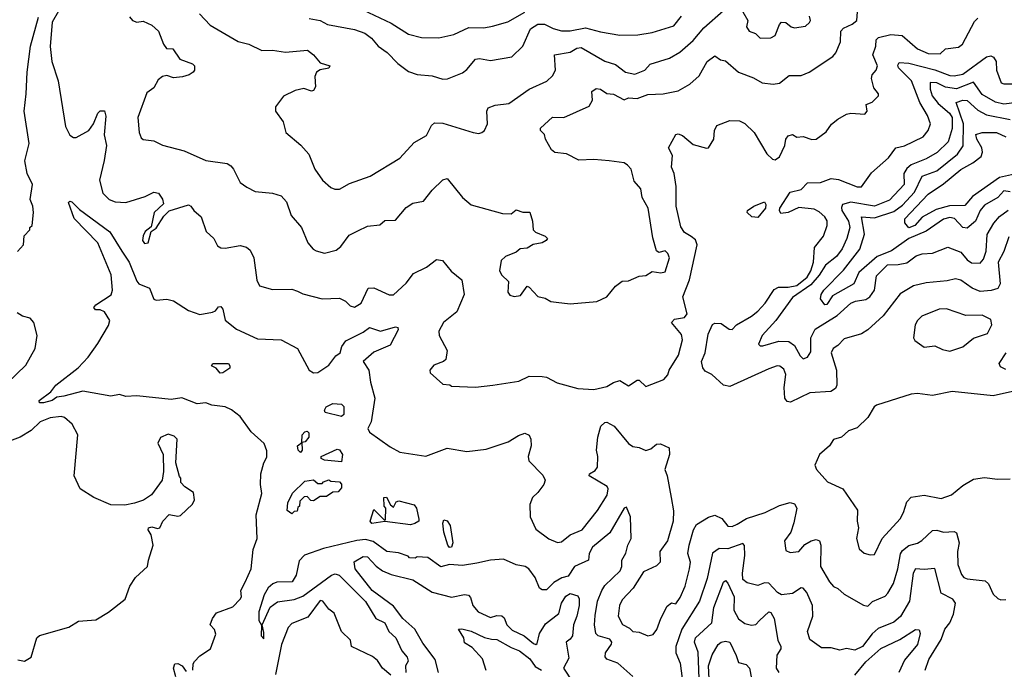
# Model space of a CAD drawing. Extents: x 1921360 to 2014538, y 768294 to 907744.
# Tile 103 of 256: x 1982903 to 1987467, y 798600 to 801608. Entities that reach past the tile are written whole.
import ezdxf

# ---------------------------------------------------------------- set-up
doc = ezdxf.new("R2010")
doc.units = 0

msp = doc.modelspace()

# ---------------------------------------------------------------- linework, layer by layer
at = {"layer": '0CON10XD'}
for points in [[(1983082.5, 801647.5), (1983053.6, 801596.4), (1983044, 801484), (1983050.9, 801415), (1983080.4, 801325), (1983115, 801113.3), (1983135, 801072.9), (1983152.2, 801062.2), (1983165, 801062.7), (1983223.3, 801095), (1983244.4, 801125), (1983265.4, 801174.6), (1983275, 801185.8), (1983295.6, 801185.6), (1983301.9, 801161.9), (1983294.7, 801075), (1983305.3, 801025), (1983294.7, 800955.3), (1983272.7, 800865), (1983287.9, 800805), (1983317.5, 800775), (1983345.6, 800764.4), (1983395, 800761.5), (1983485, 800788.8), (1983525, 800808.5), (1983546, 800805), (1983565, 800776.7), (1983569.2, 800755), (1983525.6, 800715), (1983511.7, 800648.3), (1983485, 800626.7), (1983475, 800607.5), (1983472.5, 800585), (1983481.2, 800571.2), (1983498, 800575), (1983512.5, 800627.5), (1983535, 800642.5), (1983571.5, 800698.5), (1983595, 800722), (1983685, 800750), (1983696.7, 800745), (1983710, 800725), (1983744.5, 800694.5), (1983767.5, 800627.5), (1983803.3, 800595), (1983820, 800560), (1983835, 800551.2), (1983855, 800550), (1983925, 800562.5), (1983953.9, 800553.9), (1983971.1, 800541.1), (1983987.8, 800505), (1984001.7, 800401.7), (1984015, 800376), (1984075, 800358.1), (1984165, 800360.6), (1984190.2, 800350.2), (1984215, 800338.5), (1984305, 800315.7), (1984385, 800318.6), (1984413.8, 800303.8), (1984435, 800282.2), (1984455, 800276.4), (1984485, 800294.4), (1984518.6, 800365), (1984545, 800366.4), (1984615, 800333.6), (1984635, 800333.3), (1984695, 800388.5), (1984727.9, 800432.1), (1984788.1, 800461.9), (1984835, 800497.1), (1984862.6, 800492.6), (1984902.8, 800442.8), (1984952.9, 800402.9), (1984962.5, 800335), (1984929.6, 800255), (1984866.7, 800205), (1984845.5, 800165), (1984846.7, 800145), (1984883.9, 800076.1), (1984878.8, 800035), (1984867.5, 800025), (1984822.3, 800007.7), (1984804, 799985), (1984805, 799972.5), (1984865, 799920), (1984896.4, 799916.4), (1984905, 799910), (1985015, 799906.2), (1985096, 799916), (1985216.6, 799933.4), (1985265, 799956.4), (1985325, 799955.6), (1985345, 799952.2), (1985395, 799925.8), (1985489.4, 799899.4), (1985564.6, 799895.4), (1985625, 799908.5), (1985655, 799927.9), (1985685, 799936.7), (1985725, 799911.8), (1985765, 799938.8), (1985775, 799938), (1985805, 799908.5), (1985888.3, 799941.7), (1985907.3, 799962.7), (1985913.3, 799985), (1985956.8, 800055), (1985975.8, 800125), (1985970.5, 800150.5), (1985924.5, 800205), (1985938.4, 800221.6), (1985985, 800228.4), (1985997.6, 800245), (1985977.5, 800325), (1986007.3, 800402.7), (1986043.1, 800565), (1986035, 800588.1), (1986015, 800603.2), (1985985, 800622.7), (1985968, 800648), (1985945.6, 800745), (1985945.6, 800835), (1985937, 800895), (1985924.1, 800925), (1985928.8, 800978.8), (1985910, 801015), (1985945, 801076.9), (1985955, 801079.5), (1985975, 801071.5), (1986025, 801029.5), (1986087.3, 801012.7), (1986095.5, 801015), (1986120, 801055), (1986124.4, 801095), (1986135, 801117.5), (1986195, 801141.9), (1986240.2, 801140.2), (1986265, 801127.1), (1986307.1, 801085), (1986366, 800986), (1986392, 800962), (1986405, 800959.4), (1986425, 800972.2), (1986449.1, 801025), (1986453.9, 801055), (1986465, 801070), (1986485, 801075.8), (1986505, 801064), (1986535, 801067.1), (1986575, 801053.3), (1986595, 801054.3), (1986641, 801089), (1986666.5, 801123.5), (1986695, 801147.7), (1986735, 801170), (1986755.4, 801174.6), (1986820.2, 801169.8), (1986831.4, 801185), (1986827.5, 801215), (1986854.1, 801225.9), (1986883.8, 801255), (1986884.2, 801265), (1986862.2, 801292.2), (1986851.7, 801335), (1986855, 801351.9), (1986873.6, 801375), (1986880, 801395), (1986857.9, 801445), (1986871, 801485), (1986872.7, 801515), (1986884, 801525), (1986941.3, 801538.7), (1986994.2, 801534.2), (1987065, 801473.1), (1987115, 801451.3), (1987170.6, 801449.4), (1987195, 801473.1), (1987255, 801481.4), (1987274.2, 801495), (1987329.7, 801600.3), (1987345, 801615.6)], [(1983411.5, 801621.5), (1983425, 801603.8), (1983445, 801596), (1983475, 801601.2), (1983515, 801582), (1983545.4, 801555.4), (1983569.4, 801495), (1983583.3, 801475), (1983612.3, 801472.3), (1983645, 801425.8), (1983703.6, 801403.6), (1983712.5, 801395), (1983713.3, 801375), (1983706.7, 801365), (1983688, 801352), (1983657.1, 801342.9), (1983615, 801338.5), (1983585, 801350), (1983565, 801344.2), (1983545, 801330), (1983525, 801292.9), (1983491.3, 801268.7), (1983450.5, 801155), (1983456.2, 801085), (1983465, 801061.1), (1983475, 801053.6), (1983525, 801046.9), (1983565, 801026.9), (1983665, 801001.4), (1983765, 800955.8), (1983865, 800941.5), (1983881.8, 800931.8), (1983894.3, 800915), (1983925, 800853.8), (1983955, 800832), (1983995, 800812.7), (1984075, 800804.5), (1984115, 800792.3), (1984139.1, 800765), (1984161.4, 800701.4), (1984209.1, 800645), (1984238.9, 800575), (1984262.5, 800545), (1984277, 800537), (1984315, 800526.5), (1984370, 800540), (1984391.8, 800558.2), (1984429.8, 800610.2), (1984470.8, 800630.8), (1984515, 800651.5), (1984572.7, 800657.3), (1984595, 800677.5), (1984645, 800680), (1984695, 800738), (1984725, 800758), (1984775, 800767.5), (1984815, 800818.1), (1984865, 800867.1), (1984885, 800872.9), (1984955, 800783.8), (1984995, 800750.8), (1985140.5, 800710.5), (1985181.7, 800708.3), (1985205, 800727.5), (1985235, 800716.7), (1985267, 800717), (1985279.4, 800675), (1985282.9, 800635), (1985293.9, 800623.9), (1985338.8, 800605), (1985348.8, 800595), (1985343.8, 800585), (1985325.4, 800574.6), (1985282.4, 800567.6), (1985255, 800550), (1985223, 800547), (1985205, 800531.2), (1985155, 800512), (1985135, 800492.5), (1985127.5, 800445), (1985138, 800425), (1985169.2, 800395), (1985165.8, 800345.8), (1985175, 800332.5), (1985195, 800325.7), (1985225, 800330.8), (1985255, 800373.3), (1985265, 800370), (1985305, 800325.7), (1985338.2, 800318.2), (1985365, 800303.1), (1985390.3, 800300.3), (1985455, 800291.9), (1985577.7, 800302.3), (1985625, 800324), (1985665, 800373.8), (1985695, 800396.7), (1985725, 800398.8), (1985775, 800420.8), (1985805, 800422.5), (1985835, 800441.2), (1985875, 800436.2), (1985895, 800440), (1985915.7, 800505), (1985908, 800525), (1985895, 800538), (1985865, 800530), (1985855, 800537.5), (1985837.6, 800597.6), (1985816.2, 800735), (1985787.8, 800785), (1985782.2, 800825), (1985750.8, 800860.8), (1985737.1, 800915), (1985720.9, 800935), (1985704.4, 800945.6), (1985635, 800954.4), (1985565, 800960), (1985495, 800956.7), (1985437.3, 800987.3), (1985383.1, 800993.1), (1985367.5, 801005), (1985340, 801055), (1985335.7, 801075.7), (1985316.7, 801095), (1985316.7, 801105), (1985373.3, 801156.7), (1985425, 801154.6), (1985542.7, 801207.3), (1985557.5, 801235), (1985554.4, 801275), (1985575, 801290), (1985595, 801286.2), (1985625, 801266.5), (1985655, 801263.8), (1985705, 801236.7), (1985725, 801245.6), (1985765, 801243.5), (1985815, 801261.2), (1985885.9, 801264.1), (1985955, 801278.8), (1986010, 801310), (1986052.7, 801347.3), (1986090.4, 801415), (1986125, 801440), (1986152.2, 801422.2), (1986175, 801417.8), (1986235.6, 801365.6), (1986305, 801338.7), (1986345, 801316.2), (1986395, 801308.8), (1986425, 801314.5), (1986470.4, 801349.6), (1986525, 801349.5), (1986562, 801365), (1986672.5, 801437.5), (1986686.9, 801455), (1986707.1, 801505), (1986709.6, 801555), (1986721.6, 801568.4), (1986762.6, 801587.4), (1986783.8, 801605), (1986787.6, 801665)], [(1983736.9, 801635), (1983785, 801583.3), (1983915, 801506.5), (1983965, 801494.5), (1984025, 801465.7), (1984075, 801466.9), (1984135, 801456.9), (1984237, 801467), (1984265, 801446), (1984295, 801408.8), (1984340, 801395), (1984335, 801383.8), (1984295, 801376.2), (1984278, 801365), (1984270.8, 801345), (1984273.6, 801296.4), (1984265, 801280), (1984255, 801277.5), (1984219.4, 801289.4), (1984179.3, 801280.7), (1984125, 801254.2), (1984088.8, 801205), (1984088.8, 801185), (1984124, 801135), (1984135.8, 801085), (1984206.5, 801026.5), (1984242.5, 800985), (1984271.4, 800915), (1984306, 800865), (1984345, 800831.2), (1984362.9, 800822.9), (1984385, 800822.9), (1984431.3, 800848.7), (1984527.1, 800882.9), (1984665, 800966.4), (1984731.1, 801038.9), (1984788.7, 801071.3), (1984811.6, 801118.4), (1984825, 801130), (1984865, 801129.5), (1985005, 801085.7), (1985031.4, 801081.4), (1985045, 801085.7), (1985057.1, 801095), (1985070.9, 801125), (1985068.8, 801185), (1985075, 801199.4), (1985107.1, 801212.9), (1985170.9, 801219.1), (1985265, 801286.5), (1985346.7, 801323.3), (1985372.4, 801347.6), (1985386.9, 801375), (1985382.5, 801445), (1985455, 801456.9), (1985485, 801475.8), (1985505, 801479.3), (1985615, 801416.1), (1985665, 801401.2), (1985711.5, 801365), (1985755, 801356.1), (1985800, 801375), (1985825, 801401.8), (1985915, 801430), (1985962.4, 801457.6), (1986025, 801510.9), (1986075, 801569.6), (1986165, 801650.5)], [(1984493.7, 801653.7), (1984625, 801591.3), (1984705, 801541.6), (1984765, 801525.4), (1984845, 801523.9)], [(1982892.5, 800535), (1982920, 800565), (1982923, 800607), (1982950, 800635), (1982950, 800645), (1982960, 800655), (1982966.7, 800715), (1982964, 800745), (1982951.2, 800775), (1982962.5, 800845), (1982937.3, 800895), (1982926.5, 800955), (1982946.4, 801035), (1982923.6, 801185), (1982933.1, 801265), (1982938, 801365), (1982953.1, 801485), (1982990, 801620)], [(1984245, 801613.1), (1984296.2, 801605), (1984330, 801585), (1984455, 801562.9), (1984502.7, 801545), (1984533.1, 801523.1), (1984565, 801485.4), (1984605.7, 801455.7), (1984655, 801405.6), (1984705, 801368.2), (1984745, 801354.6), (1984815, 801348.2), (1984865, 801331.9), (1984886.1, 801333.9), (1984955, 801361.8), (1984975, 801376.9), (1985015, 801425.5), (1985035, 801427.9), (1985085, 801418.9), (1985183.4, 801436.6), (1985235, 801485.6), (1985270.8, 801565), (1985305, 801586.8), (1985335, 801587.5), (1985375, 801567.3), (1985415, 801556.9), (1985455, 801556.7), (1985525, 801570.2), (1985595, 801551.2), (1985685, 801537.1), (1985767.9, 801537.9), (1985835, 801548.4), (1985935, 801580), (1985971.1, 801625)], [(1984845, 801523.9), (1984915, 801539.2), (1984985, 801571.1), (1985055, 801570), (1985095, 801577.4), (1985165, 801598.3), (1985245, 801642.8)], [(1986255.7, 801645), (1986278, 801605), (1986272.5, 801575), (1986285, 801554.3), (1986314.2, 801544.2), (1986335, 801522.5), (1986385, 801524), (1986405, 801534.3), (1986424.5, 801585), (1986435, 801596), (1986455, 801595.6), (1986478.6, 801575), (1986495, 801569.6), (1986545, 801577.9), (1986564.4, 801595), (1986568.9, 801605), (1986564.4, 801625)], [(1987487.6, 800602.4), (1987465.3, 800535), (1987439.4, 800485), (1987448.7, 800385), (1987436.8, 800363.2), (1987406.9, 800353.1), (1987355, 800349.4), (1987317.5, 800365), (1987265, 800400.9), (1987241.7, 800408.3), (1987201.9, 800398.1), (1987105, 800390), (1987046.9, 800375), (1986985, 800338.6), (1986905, 800236.9), (1986835, 800171.4), (1986805, 800153.3), (1986725, 800129.4), (1986695, 800098.8), (1986674.2, 800085.8), (1986664.5, 800065), (1986689.3, 799985), (1986690.3, 799915), (1986685, 799900.5), (1986663.3, 799886.7), (1986565, 799879.3), (1986476.4, 799836.4), (1986460.3, 799840.3), (1986450.3, 799855), (1986446.3, 799905), (1986453.8, 799965), (1986445, 799990), (1986426.1, 800003.9), (1986414.5, 800005.5), (1986375, 799991.4), (1986195, 799909.6), (1986165, 799915.3), (1986111.2, 799965), (1986080.9, 799980.9), (1986070, 799995), (1986063.3, 800025), (1986080.3, 800065), (1986095, 800150.8), (1986113.8, 800196.2), (1986125, 800202.7), (1986155, 800200.5), (1986192, 800175), (1986205, 800172.7), (1986225.2, 800194.7), (1986295.7, 800235), (1986325, 800258.8), (1986359.2, 800295), (1986400.9, 800359.1), (1986420.4, 800369.6), (1986465, 800368.6), (1986505, 800377.5), (1986553.7, 800415), (1986570.9, 800445), (1986583, 800485), (1986587.6, 800552.4), (1986629.5, 800605), (1986645.9, 800655), (1986645.8, 800675.8), (1986635, 800694.3), (1986608.5, 800718.5), (1986585, 800730.4), (1986515, 800738.8), (1986465, 800715.8), (1986430.9, 800710.9), (1986424.3, 800724.3), (1986427.3, 800735), (1986475, 800809.1), (1986525, 800820.9), (1986555, 800851.8), (1986615, 800853.5), (1986665, 800871.8), (1986697.9, 800867.9), (1986785, 800833.8), (1986805, 800834.5), (1986852, 800898), (1986931.1, 800968.9), (1986965, 801014.5), (1987005, 801023.1), (1987091.2, 801065), (1987113.8, 801095), (1987124.7, 801125), (1987111.6, 801165), (1987075.8, 801225), (1987036.5, 801325), (1986976.2, 801385), (1986973, 801397), (1986980, 801410), (1987025, 801407.4), (1987145, 801376.4), (1987215, 801349.3), (1987235, 801348.5), (1987275, 801355.5), (1987385, 801435.8), (1987405, 801441.3), (1987417.3, 801435), (1987429.7, 801415), (1987431.1, 801375), (1987453.3, 801315), (1987465, 801310.2), (1987525, 801310.4)], [(1987524.8, 801225.2), (1987465, 801216.3), (1987426.2, 801226.2), (1987365, 801261.6), (1987325, 801318.9), (1987245, 801287.7), (1987194.9, 801294.9), (1987153.8, 801316.2), (1987123.6, 801316.4), (1987123, 801287), (1987133.5, 801255), (1987160.2, 801220.2), (1987213.4, 801175), (1987226.2, 801155), (1987225.5, 801104.5), (1987206.9, 801043.1), (1987156.7, 800993.3), (1987105, 800963.3), (1987035, 800935.2), (1987015, 800919.5), (1987001.8, 800895), (1987002.9, 800845), (1986935, 800772.3), (1986865, 800744.2), (1986755, 800762.6), (1986717.6, 800752.4), (1986711.8, 800738.2), (1986714.6, 800725), (1986745.7, 800675), (1986750.6, 800645), (1986737.7, 800595), (1986715, 800546.7), (1986689.3, 800510.7), (1986638.5, 800471.5), (1986609.4, 800425), (1986570.5, 800379.5), (1986485, 800320.8), (1986408.6, 800215), (1986344.6, 800145), (1986328, 800105), (1986335, 800098), (1986347.9, 800097.9), (1986421.3, 800118.7), (1986467.8, 800117.8), (1986495, 800098.5), (1986520.5, 800050.5), (1986535, 800037.3), (1986554.7, 800045.3), (1986570.8, 800069.2), (1986569.8, 800135), (1986589.7, 800175), (1986692, 800238), (1986756.5, 800295), (1986778, 800305), (1986825, 800311.9), (1986844.2, 800325), (1986865.7, 800355), (1986875, 800421.9), (1986925, 800473.3), (1986975, 800474.2), (1987015, 800482.6), (1987059.4, 800515), (1987087.1, 800522.9), (1987135, 800526.7), (1987205, 800554.3), (1987265, 800532.1), (1987295, 800495.8), (1987315, 800482.1), (1987355, 800480.3), (1987371.5, 800498.5), (1987383.9, 800536.1), (1987387.3, 800612.7), (1987418.2, 800665), (1987445, 800696.9), (1987484.6, 800725.4)], [(1987495, 800810.2), (1987465, 800815.5), (1987436.9, 800785), (1987375, 800749.2), (1987355.2, 800725), (1987334, 800675), (1987295, 800641.8), (1987275, 800645.7), (1987236.6, 800686.6), (1987215, 800691.2), (1987185, 800684.3), (1987105, 800629.1), (1987025, 800594.9), (1986945, 800537.8), (1986878.3, 800511.7), (1986793.4, 800436.6), (1986769.4, 800385), (1986670.9, 800329.1), (1986645, 800289.5), (1986635, 800287.5), (1986614.5, 800314.5), (1986618.2, 800335), (1986631.2, 800355), (1986721.8, 800448.2), (1986798, 800545), (1986818.6, 800615), (1986805.7, 800694.3), (1986865, 800689.8), (1986955, 800719.7), (1986995, 800748.8), (1987050.3, 800809.7), (1987087, 800883), (1987155, 800908.4), (1987250.8, 800985), (1987276.9, 801023.1), (1987278.2, 801125), (1987244.8, 801225.2), (1987275, 801235.4), (1987295, 801233.9), (1987345, 801189.2), (1987385, 801167), (1987495, 801145.2)], [(1987515, 800892.7), (1987445, 800877.5), (1987320.3, 800789.7), (1987285, 800747.2), (1987213.8, 800746.2), (1987151, 800729), (1987085.8, 800694.2), (1987053.2, 800655), (1987024.8, 800644.8), (1987006.6, 800666.6), (1987005.5, 800685), (1987115, 800800.7), (1987185, 800848), (1987265, 800914.8), (1987322, 800945), (1987360.5, 800975), (1987366.5, 800995), (1987363.8, 801015), (1987339.4, 801055), (1987335, 801076), (1987365, 801085.5), (1987430.8, 801085), (1987474.8, 801064.8)], [(1983106.9, 799865), (1983075, 799859.2), (1983052.5, 799845), (1983013.1, 799833.1), (1982994, 799834), (1982993.6, 799845), (1983046.2, 799883.8), (1983070.5, 799915), (1983173.8, 799996.2), (1983220.5, 800045), (1983265, 800108.6), (1983315, 800192), (1983320.5, 800215), (1983295.4, 800255.4), (1983275, 800264.2), (1983253.3, 800265), (1983246.2, 800275), (1983255, 800286.9), (1983326.3, 800333.7), (1983333.6, 800355), (1983326.5, 800426.5), (1983265.2, 800575), (1983155, 800686.5), (1983128.3, 800761.7), (1983135, 800767.1), (1983145, 800764), (1983179.5, 800729.5), (1983320.5, 800625), (1983375.6, 800535.6), (1983410.2, 800485), (1983445, 800397.3), (1983455, 800385.3), (1983504.6, 800364.6), (1983525, 800313.2), (1983535, 800308.7), (1983585, 800312.9), (1983615, 800305.5), (1983685, 800260.5), (1983737.1, 800242.9), (1983797.1, 800252.9), (1983810.6, 800259.4), (1983825, 800278), (1983835, 800279.2), (1983845, 800267.5), (1983855.7, 800215.7), (1983907.1, 800175), (1984005, 800129.6), (1984115, 800124.7), (1984190, 800085), (1984244.2, 799984.2), (1984265, 799972), (1984285, 799973.8), (1984335, 800007.5), (1984368.2, 800051.8), (1984388.8, 800065), (1984396.2, 800095), (1984415, 800120), (1984495, 800160.4), (1984525, 800182.7), (1984575, 800166), (1984645, 800185.4), (1984655, 800182), (1984657.8, 800172.2), (1984619.9, 800100.1), (1984545, 800067.5), (1984494.4, 800025), (1984520.5, 799985), (1984528.6, 799928.6), (1984549.2, 799855), (1984532, 799745), (1984516, 799715), (1984525, 799698), (1984619.6, 799629.6), (1984665, 799604.4), (1984785, 799587.3), (1984885, 799623.1), (1984975, 799607.5), (1985065, 799618.5), (1985167.6, 799652.4), (1985215, 799682.9), (1985245, 799693.8), (1985265, 799683.3), (1985272.5, 799665), (1985274.4, 799635), (1985260, 799585), (1985262.9, 799565), (1985328.1, 799498.1), (1985338.8, 799475), (1985332.5, 799455), (1985305, 799418.1), (1985280, 799395), (1985267.1, 799362.9), (1985268.5, 799305), (1985295, 799248), (1985355, 799204.4), (1985396.6, 799186.6), (1985415, 799190), (1985455, 799222.3), (1985509.5, 799245), (1985580.9, 799335), (1985626.3, 799406.3), (1985630, 799435), (1985625.6, 799445.6), (1985543.3, 799495), (1985543.8, 799505), (1985569.8, 799520.2), (1985580.8, 799535), (1985582.7, 799585), (1985576.3, 799615), (1985583.6, 799675), (1985597.5, 799725), (1985615, 799743.1), (1985625, 799744.4), (1985657.8, 799725), (1985724.4, 799645), (1985745, 799630.6), (1985775, 799627.1), (1985805, 799613.3), (1985828.8, 799621.2), (1985855, 799641.4), (1985874.1, 799644.1), (1985914.2, 799625), (1985914.5, 799595), (1985893.3, 799525), (1985904.7, 799494.7), (1985922.9, 799395), (1985933.6, 799333.6), (1985932.2, 799285), (1985905.3, 799194.7), (1985869.6, 799145), (1985871.5, 799095), (1985855, 799079.3), (1985795, 799051.5), (1985746.5, 798975), (1985695, 798920.5), (1985683.7, 798895), (1985676.4, 798845), (1985697.7, 798807.7), (1985730, 798790), (1985745, 798774.6), (1985775, 798771.3), (1985815, 798754.7), (1985839.1, 798760.9), (1985856.7, 798783.3), (1985874.8, 798835.2), (1985905, 798892.2), (1985925, 798908), (1985945, 798902), (1985965, 798931.4), (1985987.7, 798985), (1986008.4, 799065), (1986011.8, 799095), (1986000, 799135), (1986005.7, 799175), (1986026.5, 799245), (1986040.7, 799269.3), (1986095.2, 799304.8), (1986125, 799313.4), (1986158.4, 799298.4), (1986185, 799262.1), (1986205, 799261.1), (1986228.1, 799271.9), (1986271.9, 799298.1), (1986359.2, 799325), (1986425, 799357.9), (1986475, 799371.4), (1986495, 799365.8), (1986505.5, 799345), (1986491.8, 799278.2), (1986476.9, 799235), (1986448.6, 799195), (1986455, 799150), (1986475, 799140.8), (1986515, 799144.3), (1986543, 799177), (1986572, 799195), (1986595, 799200.6), (1986610, 799195), (1986617.1, 799175), (1986614.8, 799074.8), (1986656.7, 799005), (1986675, 798982.5), (1986695, 798973.6), (1986725, 798946.9), (1986815, 798896.7), (1986835, 798892.5), (1986856.4, 798913.6), (1986915, 798938.2), (1986927.9, 798952.1), (1986952.9, 798997.1), (1986974.4, 799065), (1986986.4, 799133.6), (1986995, 799149.2), (1987025, 799172.7), (1987065, 799183.1), (1987085, 799195.4), (1987135, 799242.9), (1987155, 799244.5), (1987185, 799234.6), (1987235, 799237.9), (1987245, 799232), (1987257.9, 799185), (1987249.7, 799145), (1987251.8, 799085), (1987268.8, 799038.8), (1987280, 799025), (1987295, 799018.2), (1987378.6, 799008.6), (1987394.7, 798994.7), (1987415, 798948), (1987437.1, 798927.1), (1987451.7, 798921.7), (1987475, 798923.1)], [(1986325, 800692), (1986297.1, 800695), (1986275.8, 800715), (1986276.2, 800725), (1986306.2, 800745), (1986355, 800763.8), (1986361.7, 800751.7), (1986360.5, 800735), (1986325, 800692)], [(1982845, 799924.2), (1982931.7, 800008.3), (1982973.8, 800085), (1982983.3, 800145), (1982967.5, 800205), (1982951.2, 800225), (1982915, 800234.4), (1982890.3, 800250.3)], [(1987215, 800073.3), (1987275, 800092.5), (1987325, 800132.5), (1987390, 800155), (1987409.5, 800195), (1987405, 800219.2), (1987365, 800238.9), (1987288.2, 800238.2), (1987199.1, 800269.1), (1987165, 800267.1), (1987085, 800235.6), (1987064.4, 800215), (1987054.5, 800195), (1987046.2, 800135), (1987052.4, 800122.4), (1987095, 800091.9), (1987145, 800097.5), (1987180.8, 800080.8), (1987215, 800073.3)], [(1987475, 799988.1), (1987449.6, 799999.6), (1987443.3, 800015), (1987475.4, 800065)], [(1983831.7, 799971.7), (1983813.8, 799993.8), (1983792.5, 800005), (1983797.5, 800015), (1983870, 800015), (1983877.5, 800005), (1983876.2, 799993.8), (1983845, 799972.5), (1983831.7, 799971.7)], [(1983705.6, 798595), (1983706.7, 798625), (1983712.9, 798635), (1983738.1, 798661.9), (1983786.9, 798695), (1983811.7, 798761.7), (1983805, 798783.3), (1983786.2, 798805), (1983795.8, 798835), (1983815, 798860.8), (1983890.6, 798889.4), (1983925, 798923.8), (1983930.8, 798935), (1983927.1, 798965), (1983947.4, 799002.6), (1983975.7, 799065), (1983984.3, 799155), (1984004.1, 799205.9), (1983998.5, 799315), (1984025.8, 799414.2), (1984018.9, 799455), (1984020.6, 799505), (1984034, 799556), (1984047.8, 799582.2), (1984048.3, 799611.7), (1984035.9, 799645), (1983975, 799699.5), (1983925, 799769.6), (1983885, 799800.8), (1983855, 799814.6), (1983792.7, 799822.7), (1983765, 799833.2), (1983725, 799828.9), (1983655, 799857), (1983605, 799848.3), (1983446.1, 799866.1), (1983395, 799863.5), (1983365, 799872.5), (1983325, 799864.6), (1983195, 799887.1), (1983106.9, 799865)], [(1987575, 799901.8), (1987415, 799865.5), (1987225, 799885.3), (1987135, 799868.2), (1987065, 799876.5), (1987035, 799873.3), (1986875, 799822), (1986864.2, 799815), (1986835, 799766), (1986785, 799718.1), (1986745, 799704), (1986712.5, 799675), (1986675, 799663.3), (1986657.1, 799635), (1986610.8, 799595), (1986588.8, 799545), (1986596, 799525), (1986648.3, 799468.3), (1986718.6, 799435), (1986786.6, 799336.6), (1986785.6, 799285), (1986791.6, 799255), (1986782.3, 799205), (1986795, 799157.5), (1986818, 799138), (1986845, 799128.9)], [(1984395, 799770), (1984318.3, 799788.3), (1984315, 799800), (1984323.8, 799815), (1984355, 799831.2), (1984395, 799827.5), (1984405.8, 799815.8), (1984405, 799780), (1984395, 799770)], [(1982894, 798644), (1982925, 798637.2), (1982955.6, 798655), (1982981.8, 798745), (1982995, 798756.2), (1983130, 798795), (1983175, 798822.9), (1983255, 798828.9), (1983315, 798864.3), (1983391.4, 798925), (1983413.1, 798985), (1983439.4, 799025), (1983495.8, 799075), (1983499.2, 799105), (1983521.2, 799175), (1983512.5, 799222.5), (1983497.5, 799245), (1983500, 799255), (1983515, 799260), (1983541.7, 799251.7), (1983552.5, 799255), (1983566, 799285), (1983595, 799317.1), (1983635, 799308.5), (1983648, 799312), (1983703.3, 799365), (1983713.3, 799385), (1983708.3, 799418.3), (1983667.5, 799445), (1983650, 799465), (1983650, 799485), (1983643, 799493), (1983626.7, 799555), (1983633.1, 799665), (1983619.4, 799679.4), (1983590.8, 799689.2), (1983555, 799673.3), (1983542.7, 799647.3), (1983568, 799595), (1983570, 799515), (1983562.5, 799475), (1983513, 799407), (1983477, 799383), (1983435, 799368.8), (1983390.5, 799359.5), (1983325, 799361.2), (1983246.2, 799395), (1983183.3, 799435), (1983155.7, 799495.7), (1983172.7, 799685), (1983145.4, 799735.4), (1983110.8, 799765), (1983095, 799770.9), (1983044.2, 799764.2), (1982997.1, 799745), (1982955.3, 799704.7), (1982905, 799674.5), (1982855, 799655.6)], [(1984205, 799603.8), (1984193.3, 799615), (1984190, 799635), (1984210, 799650), (1984212.5, 799685), (1984225, 799700), (1984235, 799702.5), (1984242.5, 799695), (1984242.5, 799675), (1984226.4, 799653.6), (1984210, 799650), (1984212.5, 799615), (1984205, 799603.8)], [(1984395, 799560), (1984315, 799567.5), (1984300, 799575), (1984300, 799585), (1984375, 799618.8), (1984385, 799616.2), (1984398.6, 799595), (1984395, 799560)], [(1984165, 799320), (1984142.5, 799335), (1984145, 799370), (1984167.5, 799415), (1984225, 799470), (1984265, 799477.5), (1984285, 799460), (1984305, 799460), (1984311.7, 799468.3), (1984335, 799476.7), (1984345, 799470), (1984385, 799467.5), (1984395, 799457.5), (1984395, 799440), (1984378.3, 799421.7), (1984355, 799420), (1984325, 799400), (1984295, 799400), (1984265, 799380), (1984251.7, 799381.7), (1984235, 799400), (1984221.7, 799398.3), (1984201.7, 799378.3), (1984200, 799355), (1984191.7, 799348.3), (1984188.3, 799331.7), (1984175, 799330), (1984165, 799320)], [(1986845, 799128.9), (1986865, 799130.8), (1986900.6, 799205), (1986984.1, 799295.9), (1987000.4, 799325), (1987015.6, 799375), (1987035, 799396), (1987095, 799405.4), (1987175, 799391.2), (1987221.9, 799408.1), (1987275, 799451.1), (1987325, 799479.5), (1987375, 799488.2), (1987435, 799480), (1987495, 799481.4)], [(1984715, 799269.2), (1984595, 799283.8), (1984535, 799274), (1984527.5, 799285), (1984545, 799340), (1984591.7, 799291.7), (1984598.3, 799291.7), (1984600, 799345), (1984592.5, 799355), (1984590, 799395), (1984603.6, 799396.4), (1984621.7, 799361.7), (1984635, 799350), (1984647.5, 799375), (1984660.5, 799379.5), (1984730.9, 799360.9), (1984742, 799345), (1984753.3, 799295), (1984753.3, 799285), (1984735, 799274.3), (1984715, 799269.2)], [(1985745, 798566), (1985675, 798628.5), (1985625, 798645.8), (1985616.7, 798656.7), (1985617.9, 798675), (1985645.7, 798715.7), (1985648.5, 798725), (1985638.8, 798738.8), (1985584.4, 798754.4), (1985573.5, 798765), (1985568, 798805), (1985571, 798849), (1985581.7, 798915), (1985601.1, 798965), (1985615, 798986.9), (1985686.8, 799055), (1985694.7, 799075), (1985694.5, 799105), (1985713.4, 799136.6), (1985721.8, 799175), (1985736.9, 799205), (1985734.5, 799305), (1985715, 799350), (1985705, 799346.2), (1985637.8, 799232.2), (1985558.2, 799165), (1985542.5, 799135), (1985539.4, 799105), (1985474.3, 799075.7), (1985445, 799031.2), (1985416.4, 799023.6), (1985379.3, 799000.7), (1985345, 798968.1), (1985325, 798967.1), (1985312.5, 798975), (1985292.9, 799025), (1985263.1, 799065), (1985245.9, 799075.9), (1985203.6, 799083.6), (1985145, 799109.1), (1985085, 799105.3), (1985021.7, 799091.7), (1984955, 799080.5), (1984895, 799084.2), (1984855, 799074), (1984795, 799117.1), (1984745, 799120), (1984736.2, 799113.8), (1984710, 799115), (1984703, 799123), (1984659.1, 799139.1), (1984605, 799144.7), (1984541.8, 799191.8), (1984505, 799200), (1984465, 799196.7), (1984310.9, 799159.1), (1984222.6, 799127.4), (1984197.5, 799102.5), (1984184.8, 799035), (1984165.8, 799005), (1984095, 799002.7), (1984075.8, 798995), (1984055, 798976.6), (1984035.2, 798945), (1984010.6, 798865), (1984012, 798825), (1984023.6, 798803.6), (1984022.5, 798755), (1984035, 798740), (1984035, 798770), (1984026, 798805), (1984063.1, 798886.9), (1984098.4, 798911.6), (1984175, 798923), (1984215, 798937.7), (1984347.8, 799035), (1984365, 799041.3), (1984383.1, 799035), (1984505, 798913.8), (1984554.4, 798835), (1984595.3, 798815), (1984613.2, 798775), (1984646.2, 798745), (1984674.7, 798685), (1984698.4, 798655), (1984702.8, 798637.2), (1984691.1, 798615), (1984692.8, 798585)], [(1984895, 799163.3), (1984886.7, 799175), (1984869, 799235), (1984864.2, 799275.8), (1984868.3, 799291.7), (1984885, 799287.5), (1984897.9, 799265), (1984911.2, 799185), (1984905, 799164.4), (1984895, 799163.3)], [(1987101.1, 798595), (1987118, 798645), (1987175, 798738.2), (1987191.2, 798785), (1987215, 798814.4), (1987232, 798855), (1987240.4, 798905), (1987228.6, 798925), (1987175, 798952.2), (1987145, 799065.6), (1987095, 799060.9), (1987055, 799064.7), (1987045.2, 799045), (1987027.2, 798915), (1986986, 798844), (1986955, 798817.9), (1986881.9, 798788.1), (1986855, 798764.1), (1986809.1, 798705), (1986775, 798688.6), (1986735, 798695.7), (1986705, 798688.1), (1986665, 798699.6), (1986619.5, 798699.5), (1986565, 798737.5), (1986555.6, 798775), (1986579.3, 798845), (1986578.8, 798895), (1986551.2, 798955), (1986535, 798975.6), (1986525, 798976.4), (1986485, 798950.6), (1986435, 798943.6), (1986416.2, 798955), (1986375, 798998.9), (1986355, 799000), (1986325, 798986.9), (1986275, 799000.4), (1986254.6, 799014.6), (1986252.8, 799045), (1986264.1, 799125.9), (1986262.7, 799172.7), (1986255, 799182.7), (1986185, 799157.2), (1986145, 799159.3), (1986115, 799137.5), (1986090.1, 799019.9), (1986054.8, 798915), (1985973, 798785), (1985944.3, 798705), (1985943.9, 798675), (1985965, 798627.5), (1985977, 798533)], [(1984844.6, 798585), (1984828.8, 798645), (1984771.2, 798721.2), (1984734.2, 798785), (1984678.1, 798835), (1984635, 798892), (1984537.1, 798965), (1984458.3, 799065), (1984452.9, 799097.1), (1984495, 799121.6), (1984515, 799120), (1984555, 799077.5), (1984585.3, 799055), (1984625, 799038.9), (1984725, 799013.9), (1984815, 798956), (1984905, 798934), (1984965, 798945.3), (1984983.3, 798943.3), (1984992.7, 798932.7), (1985002.7, 798895), (1985027.5, 798865), (1985085, 798838.8), (1985115, 798848.3), (1985137.5, 798847.5), (1985148.4, 798838.4), (1985160.2, 798805), (1985185, 798780), (1985242, 798755), (1985285, 798719.5), (1985295, 798714.8), (1985301.2, 798718.8), (1985313.1, 798765), (1985339.5, 798810.5), (1985401.4, 798858.6), (1985415, 798905.7), (1985435, 798938.1), (1985455, 798950.8), (1985490.3, 798940.3), (1985496.4, 798926.4), (1985496, 798895), (1985485.9, 798845), (1985469.7, 798805), (1985464.8, 798755.2), (1985455, 798738.8), (1985435.6, 798724.4), (1985448.7, 798651.3), (1985424, 798605), (1985465, 798540.8)], [(1986054.5, 798514.5), (1986048.1, 798678.1), (1986030.3, 798725), (1986036, 798745), (1986110.7, 798815), (1986121.3, 798885), (1986165, 799003.3), (1986175, 799010.6), (1986185, 798998.5), (1986215, 798935.5), (1986213.7, 798873.7), (1986235, 798833.5), (1986265, 798812), (1986295, 798803.6), (1986315, 798807.6), (1986332.4, 798825), (1986375, 798865.3), (1986385, 798863.1), (1986400.7, 798835), (1986418, 798735), (1986430.8, 798705), (1986430.9, 798695), (1986412.8, 798665), (1986410.2, 798605), (1986422.3, 798585)], [(1984622.9, 798572.9), (1984585.2, 798605.2), (1984560.9, 798640.9), (1984538.9, 798658.9), (1984441.2, 798705), (1984436.2, 798735), (1984395, 798774.3), (1984360.1, 798860.1), (1984335, 798878), (1984308.6, 798915), (1984295, 798917.5), (1984238.8, 798841.2), (1984165, 798811.9), (1984147, 798793), (1984116.2, 798713.8), (1984088.4, 798575)], [(1985065, 798593.3), (1985048.1, 798648.1), (1985000, 798700), (1984965, 798722.5), (1984961.4, 798745), (1984937.5, 798785), (1984952.9, 798787.1), (1984996.2, 798776.2), (1985057.4, 798747.4), (1985089.4, 798739.4), (1985115, 798738.2), (1985180.4, 798700.4), (1985220.3, 798685), (1985267.2, 798647.2), (1985292.7, 798612.8), (1985322.2, 798595)], [(1986775, 798572.9), (1986825, 798633.3), (1986895, 798696.3), (1986982.5, 798737.5), (1987055, 798784.4), (1987071.9, 798781.9), (1987077.3, 798765), (1987065.2, 798715), (1987005, 798641.6), (1986978.6, 798585)], [(1986102, 798495), (1986096.4, 798615), (1986113.2, 798666.8), (1986140.3, 798715), (1986155, 798725.8), (1986175, 798730), (1986195.3, 798725), (1986223.8, 798663.8), (1986235, 798630.8), (1986271, 798621), (1986286.7, 798605), (1986295, 798556.7)], [(1983626, 798565), (1983616, 798605), (1983622.5, 798625), (1983635, 798626.7), (1983655.6, 798615.6), (1983675, 798590)]]:
    msp.add_lwpolyline(points, dxfattribs=at)

doc.saveas('drawing.dxf')
